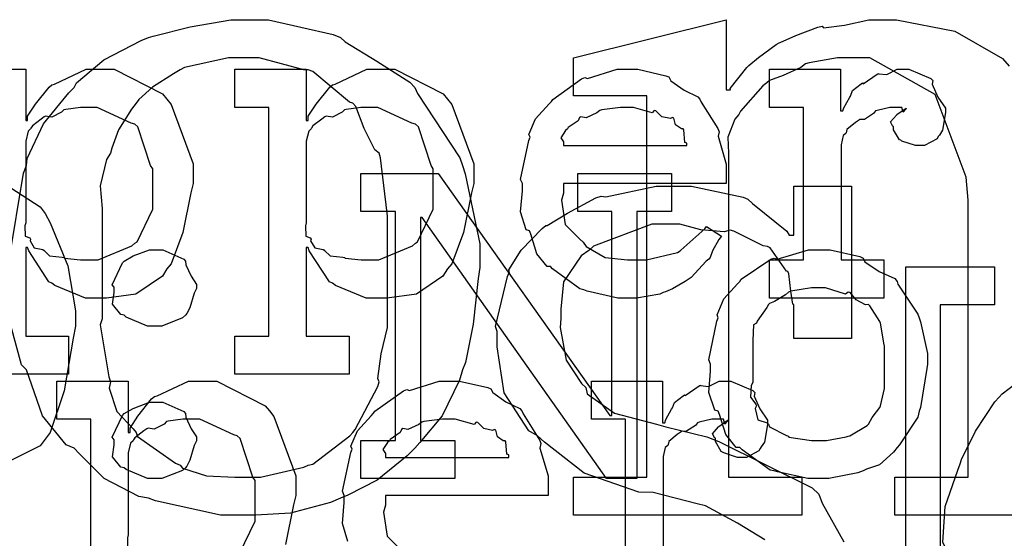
# Model space of a CAD drawing. Extents: x 0 to 8.5, y 0 to 11.
# Tile 69 of 256: x 2.271 to 2.63, y 3.532 to 3.721. Entities that reach past the tile are written whole.
import ezdxf

# ---------------------------------------------------------------- set-up
doc = ezdxf.new("R2010")
doc.units = 0
doc.layers.get('0').update_dxf_attribs({"linetype": 'CONTINUOUS'})

msp = doc.modelspace()

# ---------------------------------------------------------------- linework, layer by layer
at = {"color": 0}
for points in [[(2.26753, 3.63374), (2.27279, 3.66525), (2.27382, 3.66803), (2.27408, 3.67063), (2.28011, 3.68321), (2.28928, 3.6945), (2.29118, 3.69646), (2.29204, 3.69819), (2.30208, 3.7066), (2.31565, 3.71365), (2.31831, 3.71468), (2.31999, 3.71517), (2.3335, 3.71864), (2.34831, 3.72119), (2.35325, 3.72119), (2.36199, 3.72119), (2.38553, 3.71576), (2.38818, 3.71468), (2.38986, 3.71306), (2.40147, 3.70606), (2.41347, 3.69846), (2.41531, 3.69646), (2.41624, 3.69428), (2.43164, 3.67085), (2.43267, 3.66803), (2.43365, 3.66504), (2.43896, 3.63949), (2.43896, 3.63092), (2.43838, 3.6269), (2.43647, 3.61029), (2.43371, 3.59636), (2.43267, 3.59358), (2.43158, 3.5899), (2.42518, 3.57682), (2.41715, 3.56717), (2.41531, 3.56515), (2.41254, 3.56233), (2.40158, 3.55344), (2.39085, 3.54801), (2.38818, 3.54693), (2.38456, 3.54536), (2.37001, 3.54144), (2.35742, 3.54064), (2.35325, 3.54064), (2.35325, 3.54064), (2.34451, 3.54064), (2.3209, 3.5459), (2.31831, 3.54693), (2.31472, 3.54753), (2.30214, 3.55399), (2.29303, 3.56321), (2.29118, 3.56515), (2.28831, 3.56629), (2.27968, 3.57693), (2.27479, 3.59088), (2.27382, 3.59358), (2.27208, 3.59543), (2.26818, 3.60975)], [(2.67318, 3.54064), (2.59006, 3.54064), (2.59006, 3.55453), (2.61675, 3.55453), (2.61675, 3.65543), (2.616, 3.66379), (2.60471, 3.6939), (2.581, 3.70731), (2.57314, 3.70731), (2.56922, 3.70731), (2.55881, 3.70551), (2.55751, 3.70514), (2.55578, 3.70383), (2.54937, 3.70085), (2.54443, 3.699), (2.5434, 3.69819), (2.54194, 3.69706), (2.53386, 3.68788), (2.53321, 3.68668), (2.53185, 3.685), (2.52929, 3.67844), (2.52951, 3.67258), (2.52951, 3.67063), (2.52951, 3.55453), (2.55621, 3.55453), (2.55621, 3.54064), (2.4731, 3.54064), (2.4731, 3.55453), (2.4731, 3.55453), (2.49978, 3.55453), (2.49978, 3.69342), (2.4731, 3.69342), (2.4731, 3.70731), (2.52865, 3.72119), (2.52865, 3.69558), (2.53017, 3.69558), (2.53006, 3.69613), (2.53614, 3.70372), (2.53689, 3.70449), (2.53689, 3.70449), (2.54036, 3.70747), (2.54688, 3.71213), (2.54796, 3.71272), (2.54829, 3.71289), (2.55399, 3.71544), (2.56207, 3.71843), (2.56358, 3.71881), (2.56413, 3.71826), (2.57167, 3.71918), (2.58057, 3.72119), (2.58356, 3.72119), (2.5906, 3.72119), (2.61193, 3.71696), (2.62929, 3.70708), (2.63172, 3.70426)], [(2.24756, 3.70313), (2.2736, 3.70313), (2.2736, 3.68446), (2.27425, 3.68446), (2.27425, 3.68599), (2.27713, 3.69038), (2.28213, 3.69661), (2.28315, 3.69749), (2.28407, 3.69775), (2.29557, 3.70313), (2.29943, 3.70313), (2.30583, 3.70313), (2.3234, 3.69412), (2.32503, 3.69228), (2.32656, 3.69026), (2.33458, 3.66868), (2.33458, 3.66146), (2.33371, 3.6581), (2.33083, 3.64361), (2.32661, 3.63226), (2.32503, 3.63043), (2.32335, 3.62776), (2.31369, 3.62115), (2.30296, 3.61979), (2.29943, 3.61979), (2.29536, 3.61979), (2.28418, 3.62435), (2.28315, 3.62522), (2.28207, 3.62571), (2.27468, 3.63699), (2.27425, 3.63824), (2.2736, 3.63824), (2.2736, 3.6059), (2.28922, 3.6059), (2.28922, 3.59201), (2.24756, 3.59201)], [(2.26574, 3.66151), (2.27881, 3.65306), (2.28065, 3.65061), (2.2825, 3.64714), (2.28896, 3.63157), (2.29172, 3.61513), (2.29172, 3.6096), (2.29081, 3.60514), (2.28754, 3.58594), (2.2825, 3.57081), (2.28065, 3.56836), (2.27881, 3.56597), (2.2551, 3.55404)], [(2.54275, 3.53168), (2.53271, 3.53776), (2.52115, 3.54406), (2.51812, 3.54486), (2.50206, 3.54899), (2.49681, 3.54904), (2.47689, 3.55593), (2.46246, 3.56733), (2.45996, 3.56961), (2.45682, 3.5714), (2.44786, 3.58529), (2.44521, 3.60206), (2.44521, 3.60758), (2.44461, 3.60938), (2.449, 3.62765), (2.44976, 3.62929), (2.44954, 3.6301), (2.45394, 3.63721), (2.46158, 3.64507), (2.463, 3.64621), (2.46349, 3.64626), (2.47086, 3.65067), (2.48122, 3.65625), (2.48318, 3.65685), (2.48486, 3.65663), (2.5031, 3.66054), (2.50922, 3.66054), (2.51606, 3.66054), (2.53478, 3.65657), (2.53657, 3.65576), (2.53819, 3.65424), (2.55078, 3.64415), (2.55154, 3.64274), (2.55328, 3.64274), (2.55328, 3.66054), (2.57433, 3.66054), (2.57433, 3.60499), (2.55328, 3.60499), (2.55328, 3.61735), (2.5529, 3.61751), (2.55219, 3.62235), (2.55143, 3.62864), (2.55111, 3.6295), (2.55057, 3.62956), (2.5446, 3.63803), (2.54372, 3.63861), (2.54215, 3.63878), (2.53147, 3.64415), (2.53006, 3.64447), (2.52789, 3.64388), (2.51947, 3.64464), (2.51178, 3.64665), (2.50922, 3.64665), (2.50157, 3.64665), (2.48031, 3.63872), (2.47862, 3.6371), (2.47586, 3.63519), (2.46935, 3.62571), (2.46843, 3.61572), (2.46843, 3.61236), (2.46821, 3.6091), (2.47038, 3.59711), (2.47601, 3.58871), (2.47754, 3.58718), (2.47808, 3.5849), (2.48796, 3.5779), (2.50331, 3.57379), (2.50663, 3.57286), (2.5216, 3.56917), (2.52599, 3.56754), (2.56, 3.55067), (2.56239, 3.54833), (2.56364, 3.54503), (2.57146, 3.53093)], [(2.6351, 3.46365), (2.62815, 3.4714), (2.62668, 3.47304), (2.62494, 3.47412), (2.61854, 3.48318), (2.61399, 3.49479), (2.61322, 3.49713), (2.61214, 3.49924), (2.60867, 3.52126), (2.60867, 3.5286), (2.60758, 3.53088), (2.60835, 3.54389), (2.61301, 3.55713), (2.61388, 3.5594), (2.61436, 3.56093), (2.61942, 3.57129), (2.62646, 3.58203), (2.62799, 3.58371), (2.62907, 3.5849), (2.64697, 3.59847)], [(2.29725, 3.49229), (2.29725, 3.57563), (2.28489, 3.57563), (2.28489, 3.58951), (2.31093, 3.58951), (2.31093, 3.57086), (2.31158, 3.57086), (2.31158, 3.57238), (2.31446, 3.57676), (2.31944, 3.58301), (2.32047, 3.58388), (2.3214, 3.58415), (2.3329, 3.58951), (2.33675, 3.58951), (2.34315, 3.58951), (2.36074, 3.58051), (2.36236, 3.57867), (2.36388, 3.57667), (2.3719, 3.55507), (2.3719, 3.54785), (2.37104, 3.54449), (2.36817, 3.53)], [(2.39094, 3.53108), (2.38894, 3.5376), (2.3896, 3.54531), (2.3896, 3.54785), (2.38894, 3.54943), (2.39193, 3.56353), (2.39242, 3.56478), (2.39199, 3.56581), (2.39442, 3.57146), (2.39936, 3.57693), (2.40022, 3.57781), (2.40072, 3.57856), (2.41118, 3.58599), (2.41237, 3.58649), (2.41336, 3.5861), (2.42415, 3.58951), (2.42779, 3.58951), (2.43158, 3.58951), (2.44185, 3.58718), (2.44299, 3.58669), (2.44362, 3.58535), (2.44846, 3.58192), (2.4535, 3.57954), (2.45426, 3.57867), (2.45475, 3.57758), (2.46078, 3.56793), (2.46121, 3.56674), (2.46083, 3.56515), (2.46382, 3.55496), (2.46382, 3.55154), (2.46382, 3.54785), (2.40457, 3.54785), (2.40457, 3.54438), (2.40386, 3.54178), (2.40522, 3.53299), (2.41054, 3.52767)], [(2.49197, 3.52007), (2.49197, 3.57563), (2.4796, 3.57563), (2.4796, 3.58951), (2.50543, 3.58951), (2.50543, 3.57433), (2.50629, 3.57433), (2.50629, 3.57433), (2.50663, 3.57553), (2.50879, 3.57932), (2.50911, 3.57975), (2.50911, 3.57975), (2.50982, 3.58176), (2.51303, 3.58421), (2.51346, 3.58453), (2.51372, 3.58425), (2.51878, 3.58778), (2.51932, 3.588), (2.51932, 3.58789), (2.52225, 3.58762), (2.52604, 3.58951), (2.52735, 3.58951), (2.53028, 3.58951), (2.53831, 3.5861), (2.53907, 3.58539), (2.53879, 3.58404), (2.5409, 3.57937), (2.54363, 3.57531), (2.54363, 3.57389), (2.5434, 3.57226), (2.54258, 3.56733), (2.54144, 3.56554), (2.54101, 3.565), (2.54058, 3.56418), (2.53603, 3.56174), (2.5345, 3.56174), (2.53271, 3.56174), (2.52778, 3.56337), (2.52735, 3.56369), (2.52686, 3.56386), (2.52474, 3.56749), (2.52474, 3.56868), (2.52447, 3.56868), (2.5236, 3.57032), (2.52582, 3.57281), (2.52604, 3.57303), (2.52599, 3.57303), (2.52593, 3.57303), (2.52897, 3.57514), (2.52929, 3.57519), (2.52929, 3.57542), (2.52919, 3.57503), (2.52821, 3.57389), (2.52772, 3.57563), (2.52756, 3.57563), (2.52696, 3.57563), (2.52561, 3.57563), (2.52518, 3.57563), (2.52344, 3.57563), (2.51878, 3.57454), (2.51824, 3.57433), (2.51747, 3.5734), (2.51421, 3.57124), (2.51232, 3.57118), (2.51193, 3.57086), (2.51085, 3.5701), (2.50776, 3.56754), (2.50754, 3.5664), (2.50738, 3.56608), (2.50646, 3.56538), (2.50564, 3.56201), (2.50564, 3.56087), (2.50564, 3.52007)], [(2.35146, 3.52669), (2.35715, 3.53851), (2.35715, 3.54243), (2.35715, 3.55328), (2.35633, 3.55453), (2.35172, 3.56858), (2.35064, 3.56956), (2.34933, 3.56993), (2.33697, 3.57563), (2.33285, 3.57563), (2.33083, 3.57563), (2.32547, 3.57493), (2.32482, 3.57476), (2.324, 3.57383), (2.32042, 3.57206), (2.31814, 3.57243), (2.31765, 3.57215), (2.31657, 3.57135), (2.31338, 3.5689), (2.31282, 3.56808), (2.31267, 3.56782), (2.31179, 3.56694), (2.31093, 3.56337), (2.31093, 3.56218), (2.31093, 3.53353), (2.3106, 3.53244), (2.31071, 3.52875)]]:
    msp.add_lwpolyline(points, dxfattribs=at)
for points in [[(2.35325, 3.55453), (2.35906, 3.55453), (2.37483, 3.55817), (2.37646, 3.55886), (2.3781, 3.55925), (2.39165, 3.56956), (2.39274, 3.57081), (2.39361, 3.57194), (2.40175, 3.58751), (2.40229, 3.58925), (2.40181, 3.59044), (2.40306, 3.59944), (2.40533, 3.60906), (2.40533, 3.61225), (2.40533, 3.64958), (2.40522, 3.65067), (2.40278, 3.67085), (2.40229, 3.67258), (2.40076, 3.67378), (2.39686, 3.68158), (2.39382, 3.68956), (2.39274, 3.69081), (2.3915, 3.69119), (2.3781, 3.70226), (2.37646, 3.70296), (2.37483, 3.7029), (2.35861, 3.70731), (2.35325, 3.70731), (2.34739, 3.70731), (2.33143, 3.70372), (2.32981, 3.70296), (2.32742, 3.70144), (2.31976, 3.69656), (2.31478, 3.69211), (2.31375, 3.69081), (2.31213, 3.68864), (2.3074, 3.68104), (2.3049, 3.67437), (2.30442, 3.67258), (2.30296, 3.67025), (2.30067, 3.66064), (2.30138, 3.65235), (2.30138, 3.64958), (2.30138, 3.61225), (2.30067, 3.61003), (2.30387, 3.59104), (2.30442, 3.58925), (2.30399, 3.58692), (2.30681, 3.57844), (2.31267, 3.5721), (2.31375, 3.57081), (2.31424, 3.56933), (2.32818, 3.55963), (2.32981, 3.55886), (2.33068, 3.55778), (2.33942, 3.55507), (2.34978, 3.55453), (2.35325, 3.55453)], [(2.34972, 3.6059), (2.36208, 3.6059), (2.36208, 3.68924), (2.34972, 3.68924), (2.34972, 3.70313), (2.37576, 3.70313), (2.37576, 3.68446), (2.37642, 3.68446), (2.37642, 3.68599), (2.37929, 3.69038), (2.38428, 3.69661), (2.38531, 3.69749), (2.38624, 3.69775), (2.39774, 3.70313), (2.40158, 3.70313), (2.40799, 3.70313), (2.42557, 3.69412), (2.42719, 3.69228), (2.42871, 3.69026), (2.43674, 3.66868), (2.43674, 3.66146), (2.43587, 3.6581), (2.433, 3.64361), (2.42876, 3.63226), (2.42719, 3.63043), (2.42551, 3.62776), (2.41585, 3.62115), (2.40511, 3.61979), (2.40158, 3.61979), (2.39751, 3.61979), (2.38633, 3.62435), (2.38531, 3.62522), (2.38422, 3.62571), (2.37685, 3.63699), (2.37642, 3.63824), (2.37576, 3.63824), (2.37576, 3.6059), (2.39139, 3.6059), (2.39139, 3.59201), (2.34972, 3.59201), (2.34972, 3.6059)], [(2.49328, 3.61979), (2.48915, 3.61979), (2.47797, 3.62235), (2.47678, 3.62283), (2.47538, 3.6231), (2.46544, 3.63043), (2.46463, 3.63129), (2.46343, 3.63124), (2.45969, 3.63585), (2.45747, 3.64307), (2.45703, 3.64432), (2.45578, 3.64469), (2.45378, 3.65121), (2.45443, 3.6589), (2.45443, 3.66146), (2.45378, 3.66303), (2.45676, 3.67714), (2.45725, 3.67839), (2.45682, 3.67942), (2.45925, 3.68506), (2.46419, 3.69054), (2.46506, 3.6914), (2.46556, 3.69217), (2.47601, 3.6996), (2.47721, 3.70008), (2.47819, 3.69971), (2.48899, 3.70313), (2.49262, 3.70313), (2.49642, 3.70313), (2.50667, 3.70079), (2.50782, 3.70031), (2.50846, 3.69894), (2.51329, 3.69553), (2.51833, 3.69314), (2.5191, 3.69228), (2.51958, 3.69119), (2.52561, 3.68153), (2.52604, 3.68033), (2.52567, 3.67876), (2.52865, 3.66857), (2.52865, 3.66515), (2.52865, 3.66146), (2.4694, 3.66146), (2.4694, 3.65799), (2.46869, 3.65539), (2.47006, 3.6466), (2.47538, 3.64128), (2.47657, 3.64019), (2.4776, 3.63857), (2.4846, 3.6345), (2.49274, 3.63368), (2.49544, 3.63368), (2.49957, 3.63368), (2.5109, 3.63639), (2.51193, 3.63693), (2.51215, 3.63726), (2.52089, 3.64497), (2.52149, 3.64583), (2.52692, 3.64236), (2.52593, 3.64117), (2.52365, 3.63699), (2.52279, 3.63456), (2.52235, 3.6339), (2.52138, 3.63319), (2.5159, 3.62728), (2.51519, 3.62674), (2.51367, 3.62582), (2.50911, 3.6231), (2.50651, 3.62207), (2.50564, 3.62175), (2.50444, 3.62125), (2.49604, 3.61979), (2.49328, 3.61979)], [(2.54443, 3.63368), (2.55681, 3.63368), (2.55681, 3.68924), (2.54443, 3.68924), (2.54443, 3.70313), (2.57026, 3.70313), (2.57026, 3.68793), (2.57113, 3.68793), (2.57113, 3.68793), (2.57146, 3.68913), (2.57362, 3.69293), (2.57394, 3.69336), (2.57394, 3.69336), (2.57465, 3.69536), (2.57785, 3.69781), (2.57829, 3.69814), (2.57856, 3.69786), (2.58361, 3.70139), (2.58415, 3.70161), (2.58415, 3.7015), (2.58708, 3.70122), (2.59088, 3.70313), (2.59218, 3.70313), (2.59511, 3.70313), (2.60314, 3.69971), (2.60389, 3.699), (2.60362, 3.69764), (2.60574, 3.69299), (2.60846, 3.68892), (2.60846, 3.6875), (2.60824, 3.68587), (2.60742, 3.68093), (2.60628, 3.67914), (2.60585, 3.6786), (2.60542, 3.67779), (2.60086, 3.67535), (2.59933, 3.67535), (2.59754, 3.67535), (2.59261, 3.67697), (2.59218, 3.67731), (2.59169, 3.67746), (2.58957, 3.6811), (2.58957, 3.68229), (2.58931, 3.68229), (2.58843, 3.68392), (2.59065, 3.68642), (2.59088, 3.68664), (2.59082, 3.68664), (2.59076, 3.68664), (2.59381, 3.68875), (2.59412, 3.68881), (2.59412, 3.68901), (2.59403, 3.68864), (2.59304, 3.6875), (2.59256, 3.68924), (2.59239, 3.68924), (2.59179, 3.68924), (2.59044, 3.68924), (2.59, 3.68924), (2.58826, 3.68924), (2.58361, 3.68815), (2.58306, 3.68793), (2.58231, 3.68701), (2.57904, 3.68485), (2.57715, 3.68479), (2.57676, 3.68446), (2.57568, 3.68371), (2.5726, 3.68115), (2.57237, 3.68001), (2.57221, 3.67969), (2.57129, 3.67899), (2.57047, 3.67562), (2.57047, 3.67449), (2.57047, 3.63368), (2.5861, 3.63368), (2.5861, 3.61979), (2.54443, 3.61979), (2.54443, 3.63368)], [(2.29551, 3.63368), (2.29997, 3.63368), (2.31222, 3.63878), (2.31332, 3.63976), (2.31413, 3.64031), (2.31982, 3.65213), (2.31982, 3.65603), (2.31982, 3.66689), (2.31901, 3.66813), (2.3144, 3.68218), (2.31332, 3.68317), (2.31201, 3.68354), (2.29964, 3.68924), (2.29551, 3.68924), (2.29351, 3.68924), (2.28814, 3.68853), (2.28749, 3.68837), (2.28668, 3.68744), (2.2831, 3.68565), (2.28082, 3.68604), (2.28033, 3.68576), (2.27924, 3.68494), (2.27604, 3.68251), (2.2755, 3.68169), (2.27533, 3.68143), (2.27447, 3.68056), (2.2736, 3.67697), (2.2736, 3.67578), (2.2736, 3.64714), (2.27328, 3.64606), (2.27339, 3.64236), (2.27507, 3.64171), (2.27533, 3.64128), (2.27518, 3.64063), (2.27669, 3.63813), (2.27979, 3.63747), (2.28033, 3.63715), (2.28028, 3.6371), (2.28228, 3.63519), (2.28683, 3.63471), (2.28749, 3.63456), (2.28771, 3.63433), (2.29357, 3.63368), (2.29551, 3.63368)], [(2.39768, 3.63368), (2.40213, 3.63368), (2.41439, 3.63878), (2.41547, 3.63976), (2.41629, 3.64031), (2.42199, 3.65213), (2.42199, 3.65603), (2.42199, 3.66689), (2.42117, 3.66813), (2.41656, 3.68218), (2.41547, 3.68317), (2.41417, 3.68354), (2.40181, 3.68924), (2.39768, 3.68924), (2.39567, 3.68924), (2.39031, 3.68853), (2.38965, 3.68837), (2.38883, 3.68744), (2.38525, 3.68565), (2.38297, 3.68604), (2.38249, 3.68576), (2.3814, 3.68494), (2.37819, 3.68251), (2.37765, 3.68169), (2.3775, 3.68143), (2.37663, 3.68056), (2.37576, 3.67697), (2.37576, 3.67578), (2.37576, 3.64714), (2.37543, 3.64606), (2.37554, 3.64236), (2.37722, 3.64171), (2.3775, 3.64128), (2.37733, 3.64063), (2.37885, 3.63813), (2.38194, 3.63747), (2.38249, 3.63715), (2.38243, 3.6371), (2.38444, 3.63519), (2.389, 3.63471), (2.38965, 3.63456), (2.38986, 3.63433), (2.39572, 3.63368), (2.39768, 3.63368)], [(2.4694, 3.67535), (2.51432, 3.67535), (2.51432, 3.67622), (2.51357, 3.67649), (2.51324, 3.68104), (2.51303, 3.68143), (2.51232, 3.68137), (2.51014, 3.68289), (2.50956, 3.68528), (2.50911, 3.68554), (2.5084, 3.68517), (2.50526, 3.68582), (2.50304, 3.68804), (2.50239, 3.68815), (2.50168, 3.68728), (2.49485, 3.68924), (2.49262, 3.68924), (2.49013, 3.68924), (2.48335, 3.68837), (2.48264, 3.68815), (2.48156, 3.68728), (2.4776, 3.68549), (2.47569, 3.68582), (2.47526, 3.68554), (2.47472, 3.6844), (2.47114, 3.68186), (2.47092, 3.68143), (2.47017, 3.68083), (2.46847, 3.67817), (2.4694, 3.67671), (2.4694, 3.67622), (2.4694, 3.67535)], [(2.39561, 3.56793), (2.40821, 3.56793), (2.40821, 3.65126), (2.39561, 3.65126), (2.39561, 3.66515), (2.42383, 3.66515), (2.48633, 3.57704), (2.48699, 3.57704), (2.48699, 3.65126), (2.47461, 3.65126), (2.47461, 3.66515), (2.50868, 3.66515), (2.50868, 3.65126), (2.4961, 3.65126), (2.4961, 3.55404), (2.48503, 3.55404), (2.41797, 3.64908), (2.41732, 3.64908), (2.41732, 3.56793), (2.4299, 3.56793), (2.4299, 3.55404), (2.39561, 3.55404), (2.39561, 3.56793)], [(2.32075, 3.6096), (2.31793, 3.6096), (2.31011, 3.61285), (2.30946, 3.6135), (2.30821, 3.61376), (2.30518, 3.61751), (2.30578, 3.62185), (2.30578, 3.62326), (2.30578, 3.62369), (2.30507, 3.62462), (2.30881, 3.6326), (2.30946, 3.63325), (2.30946, 3.63325), (2.31267, 3.63514), (2.31868, 3.63737), (2.32075, 3.63737), (2.32351, 3.63737), (2.33117, 3.63396), (2.33182, 3.63325), (2.33188, 3.63189), (2.33388, 3.62771), (2.33572, 3.62472), (2.33572, 3.62369), (2.33572, 3.62326), (2.33496, 3.62158), (2.33339, 3.61626), (2.33231, 3.6141), (2.33182, 3.6135), (2.33062, 3.61253), (2.32319, 3.6096), (2.32075, 3.6096)], [(2.56244, 3.55404), (2.55838, 3.55404), (2.54736, 3.55643), (2.54617, 3.55686), (2.54465, 3.55713), (2.53444, 3.56446), (2.53358, 3.56532), (2.53228, 3.56532), (2.52854, 3.57004), (2.52621, 3.57731), (2.52576, 3.57856), (2.52453, 3.57894), (2.52229, 3.58535), (2.52294, 3.59315), (2.52294, 3.59571), (2.52229, 3.59728), (2.52528, 3.61139), (2.52576, 3.61263), (2.52533, 3.61372), (2.52778, 3.61947), (2.53271, 3.625), (2.53358, 3.62587), (2.53407, 3.62663), (2.54492, 3.6339), (2.54617, 3.63433), (2.54715, 3.63396), (2.5586, 3.63737), (2.56244, 3.63737), (2.56646, 3.63737), (2.57726, 3.63488), (2.5785, 3.63433), (2.5791, 3.63297), (2.58431, 3.62944), (2.59, 3.62685), (2.59088, 3.62587), (2.59119, 3.62478), (2.59842, 3.61393), (2.5989, 3.61263), (2.59939, 3.61111), (2.60194, 3.59956), (2.60194, 3.59571), (2.60167, 3.59413), (2.59939, 3.57986), (2.5989, 3.57856), (2.59842, 3.57644), (2.59174, 3.56629), (2.59088, 3.56532), (2.58957, 3.56358), (2.58447, 3.55908), (2.57969, 3.5574), (2.5785, 3.55686), (2.57661, 3.55615), (2.56597, 3.55404), (2.56244, 3.55404)], [(2.59403, 3.63118), (2.62636, 3.63118), (2.62636, 3.61729), (2.60661, 3.61729), (2.60661, 3.49229), (2.62636, 3.49229), (2.62636, 3.4784), (2.59403, 3.4784), (2.59403, 3.63118)], [(2.56244, 3.56793), (2.56511, 3.56793), (2.57232, 3.56922), (2.57308, 3.56944), (2.57362, 3.56961), (2.57997, 3.57335), (2.58046, 3.57379), (2.58046, 3.57379), (2.58182, 3.57628), (2.58458, 3.57992), (2.58479, 3.58051), (2.58479, 3.58051), (2.58632, 3.58686), (2.58632, 3.58897), (2.58632, 3.60243), (2.58615, 3.60265), (2.58501, 3.61008), (2.58479, 3.61068), (2.58458, 3.61128), (2.58094, 3.61697), (2.58046, 3.6174), (2.57937, 3.61729), (2.57596, 3.61908), (2.57383, 3.62175), (2.57308, 3.62196), (2.5721, 3.62121), (2.56483, 3.62349), (2.56244, 3.62349), (2.55968, 3.62349), (2.55214, 3.62224), (2.55138, 3.62196), (2.55024, 3.62099), (2.54628, 3.61854), (2.54438, 3.61783), (2.544, 3.6174), (2.54346, 3.61632), (2.53988, 3.61133), (2.53965, 3.61068), (2.53857, 3.60997), (2.53836, 3.60433), (2.53836, 3.60243), (2.53836, 3.58897), (2.53776, 3.58789), (2.53754, 3.58371), (2.53944, 3.58117), (2.53965, 3.58051), (2.53922, 3.57949), (2.54015, 3.57542), (2.54351, 3.57433), (2.544, 3.57379), (2.54443, 3.57286), (2.55063, 3.56972), (2.55138, 3.56944), (2.55143, 3.56907), (2.55968, 3.56793), (2.56244, 3.56793)], [(2.32075, 3.55404), (2.31793, 3.55404), (2.31011, 3.55729), (2.30946, 3.55794), (2.30821, 3.55821), (2.30518, 3.56196), (2.30578, 3.56629), (2.30578, 3.56771), (2.30578, 3.56814), (2.30507, 3.56907), (2.30881, 3.57704), (2.30946, 3.57769), (2.30946, 3.57769), (2.31267, 3.57958), (2.31868, 3.58182), (2.32075, 3.58182), (2.32351, 3.58182), (2.33117, 3.5784), (2.33182, 3.57769), (2.33188, 3.57633), (2.33388, 3.57215), (2.33572, 3.56917), (2.33572, 3.56814), (2.33572, 3.56771), (2.33496, 3.56603), (2.33339, 3.56071), (2.33231, 3.55854), (2.33182, 3.55794), (2.33062, 3.55697), (2.32319, 3.55404), (2.32075, 3.55404)], [(2.40457, 3.56174), (2.44949, 3.56174), (2.44949, 3.56261), (2.44874, 3.56288), (2.4484, 3.56743), (2.44819, 3.56782), (2.44749, 3.56776), (2.44532, 3.56928), (2.44472, 3.57167), (2.44428, 3.57194), (2.44358, 3.57156), (2.44043, 3.57221), (2.43821, 3.57443), (2.43756, 3.57454), (2.43685, 3.57368), (2.43001, 3.57563), (2.42779, 3.57563), (2.42529, 3.57563), (2.41851, 3.57476), (2.41781, 3.57454), (2.41672, 3.57368), (2.41276, 3.57189), (2.41086, 3.57221), (2.41043, 3.57194), (2.40989, 3.57081), (2.40631, 3.56825), (2.40608, 3.56782), (2.40533, 3.56722), (2.40365, 3.56456), (2.40457, 3.5631), (2.40457, 3.56261), (2.40457, 3.56174)]]:
    msp.add_lwpolyline(points, close=True, dxfattribs=at)

doc.saveas('drawing.dxf')
